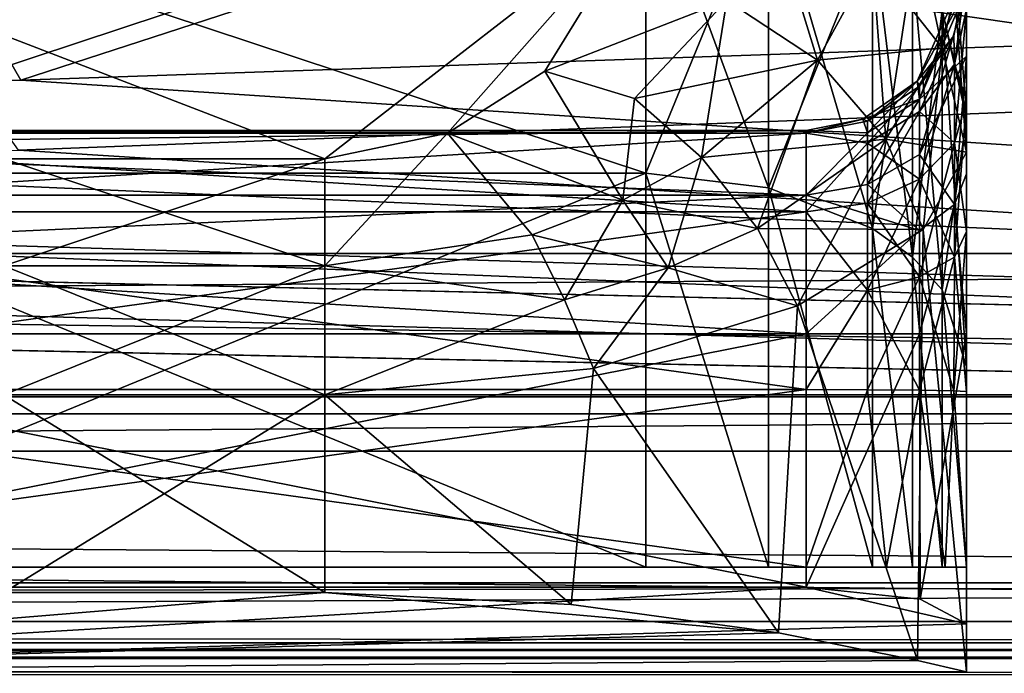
# Model space of a CAD drawing. Header units: metres. Extents: x -904 to 0, y -908 to 0.
# Tile 28 of 133: x -215 to -184, y -860 to -840. Entities that reach past the tile are written whole.
import ezdxf

# ---------------------------------------------------------------- set-up
doc = ezdxf.new("R2010")
doc.units = ezdxf.units.M

msp = doc.modelspace()

# ---------------------------------------------------------------- linework, layer by layer
at = {"layer": 'None01'}
for points in [[(-76.866982, -851.30072, 2029.104126), (-76.866982, -851.30072, 2023.752563), (-826.860718, -851.30072, 2029.104126)], [(-76.866982, -851.30072, 2023.752563), (-826.860718, -851.30072, 2023.752563), (-826.860718, -851.30072, 2029.104126)], [(-76.866982, -857.100769, 2034.904175), (-76.866982, -851.30072, 2029.104126), (-826.860718, -857.100769, 2034.904175)], [(-76.866982, -851.30072, 2029.104126), (-826.860718, -851.30072, 2029.104126), (-826.860718, -857.100769, 2034.904175)], [(-76.866982, -857.100769, 2051.215088), (-826.860718, -857.100769, 2051.215088), (-76.866982, -851.30072, 2057.015381)], [(-826.860718, -857.100769, 2051.215088), (-826.860718, -851.30072, 2057.015381), (-76.866982, -851.30072, 2057.015381)], [(-76.866982, -851.30072, 2063.059814), (-76.866982, -851.30072, 2057.015381), (-826.860718, -851.30072, 2063.059814)], [(-76.866982, -851.30072, 2057.015381), (-826.860718, -851.30072, 2057.015381), (-826.860718, -851.30072, 2063.059814)], [(-826.860718, -858.307312, 2023.139526), (-826.860718, -851.30072, 2023.752563), (-77.866982, -857.11731, 2023.243652)], [(-826.860718, -851.30072, 2023.752563), (-76.866982, -851.30072, 2023.752563), (-77.866982, -857.11731, 2023.243652)], [(-826.860718, -851.30072, 164.652542), (-826.860718, -851.30072, 170.004181), (-76.866982, -851.30072, 164.652542)], [(-826.860718, -851.30072, 170.004181), (-76.866982, -851.30072, 170.004181), (-76.866982, -851.30072, 164.652542)], [(-826.860718, -851.30072, 170.004181), (-826.860718, -857.100769, 175.804169), (-76.866982, -851.30072, 170.004181)], [(-826.860718, -857.100769, 175.804169), (-76.866982, -857.100769, 175.804169), (-76.866982, -851.30072, 170.004181)], [(-76.866982, -857.100769, 192.115189), (-826.860718, -857.100769, 192.115189), (-76.866982, -851.30072, 197.915314)], [(-826.860718, -857.100769, 192.115189), (-826.860718, -851.30072, 197.915314), (-76.866982, -851.30072, 197.915314)], [(-826.860718, -851.30072, 197.915314), (-826.860718, -851.30072, 203.959717), (-76.866982, -851.30072, 197.915314)], [(-826.860718, -851.30072, 203.959717), (-76.866982, -851.30072, 203.959717), (-76.866982, -851.30072, 197.915314)], [(-76.866982, -851.30072, 203.959717), (-826.860718, -851.30072, 203.959717), (-77.866982, -857.11731, 203.959717)], [(-77.866982, -857.11731, 203.959717), (-826.860718, -851.30072, 203.959717), (-826.860718, -860.329468, 203.959717)], [(-76.866982, -851.30072, 164.652542), (-76.866982, -858.307312, 164.039551), (-826.860718, -851.30072, 164.652542)], [(-76.866982, -858.307312, 164.039551), (-826.860718, -858.307312, 164.039551), (-826.860718, -851.30072, 164.652542)], [(-76.866982, -851.30072, 2063.059814), (-826.860718, -851.30072, 2063.059814), (-76.866982, -857.11731, 2063.059814)], [(-826.860718, -851.30072, 2063.059814), (-826.860718, -860.329468, 2063.059814), (-76.866982, -857.11731, 2063.059814)], [(-76.866982, -857.100769, 2051.215088), (-76.866982, -857.100769, 2034.904175), (-826.860718, -857.100769, 2051.215088)], [(-76.866982, -857.100769, 2034.904175), (-826.860718, -857.100769, 2034.904175), (-826.860718, -857.100769, 2051.215088)], [(-826.860718, -857.100769, 175.804169), (-826.860718, -857.100769, 192.115189), (-76.866982, -857.100769, 175.804169)], [(-826.860718, -857.100769, 192.115189), (-76.866982, -857.100769, 192.115189), (-76.866982, -857.100769, 175.804169)], [(-77.866982, -857.11731, 2023.243652), (-77.866982, -858.307312, 2023.139526), (-826.860718, -858.307312, 2023.139526)], [(-826.860718, -860.329468, 203.959717), (-77.866982, -860.329468, 203.959717), (-77.866982, -857.11731, 203.959717)], [(-76.866982, -857.11731, 2063.059814), (-826.860718, -860.329468, 2063.059814), (-77.866982, -860.329468, 2063.059814)], [(-77.866982, -858.307312, 2023.139526), (-77.866982, -858.974426, 2022.797363), (-826.860718, -858.307312, 2023.139526)], [(-77.866982, -858.974426, 2022.797363), (-826.860718, -858.974426, 2022.797363), (-826.860718, -858.307312, 2023.139526)], [(-76.866982, -858.307312, 164.039551), (-76.866982, -858.974426, 163.697372), (-826.860718, -858.307312, 164.039551)], [(-76.866982, -858.974426, 163.697372), (-826.860718, -858.974426, 163.697372), (-826.860718, -858.307312, 164.039551)], [(-77.866982, -858.974426, 2022.797363), (-77.866982, -859.218689, 2022.088501), (-826.860718, -858.974426, 2022.797363)], [(-77.866982, -859.218689, 2022.088501), (-826.860718, -859.218689, 2022.088501), (-826.860718, -858.974426, 2022.797363)], [(-76.866982, -858.974426, 163.697372), (-76.866982, -859.218689, 162.988464), (-826.860718, -858.974426, 163.697372)], [(-76.866982, -859.218689, 162.988464), (-826.860718, -859.218689, 162.988464), (-826.860718, -858.974426, 163.697372)], [(-77.866982, -859.218689, 2022.088501), (-77.866982, -859.460999, 2021.63208), (-826.860718, -859.218689, 2022.088501)], [(-77.866982, -859.460999, 2021.63208), (-826.860718, -859.460999, 2021.63208), (-826.860718, -859.218689, 2022.088501)], [(-76.866982, -859.218689, 162.988464), (-76.866982, -859.460999, 162.532104), (-826.860718, -859.218689, 162.988464)], [(-76.866982, -859.460999, 162.532104), (-826.860718, -859.460999, 162.532104), (-826.860718, -859.218689, 162.988464)], [(-77.866982, -859.460999, 2021.63208), (-77.866982, -859.977722, 2021.631104), (-826.860718, -859.460999, 2021.63208)], [(-77.866982, -859.977722, 2021.631104), (-826.860718, -859.977722, 2021.631104), (-826.860718, -859.460999, 2021.63208)], [(-76.866982, -859.460999, 162.532104), (-76.866982, -859.977722, 162.531128), (-826.860718, -859.460999, 162.532104)], [(-76.866982, -859.977722, 162.531128), (-826.860718, -859.977722, 162.531128), (-826.860718, -859.460999, 162.532104)]]:
    msp.add_3dface(points, dxfattribs=at)
at = {"layer": 'None0123'}
for points in [[(-797.406494, -846.830994, 214.358002), (-66.406494, -846.830994, 214.358002), (-797.406494, -851.830994, 214.358002)], [(-66.406494, -846.830994, 214.358002), (-66.406494, -851.830994, 214.358002), (-797.406494, -851.830994, 214.358002)], [(-66.406494, -851.830994, 2014.358032), (-66.406494, -846.830994, 2014.358032), (-797.406494, -851.830994, 2014.358032)], [(-66.406494, -846.830994, 2014.358032), (-797.406494, -846.830994, 2014.358032), (-797.406494, -851.830994, 2014.358032)], [(-66.406494, -846.830994, 2014.358032), (-66.406494, -846.830994, 214.358002), (-797.406494, -846.830994, 2014.358032)], [(-66.406494, -846.830994, 214.358002), (-797.406494, -846.830994, 214.358002), (-797.406494, -846.830994, 2014.358032)], [(-797.406494, -851.830994, 2014.358032), (-797.406494, -851.830994, 214.358002), (-66.406494, -851.830994, 2014.358032)], [(-797.406494, -851.830994, 214.358002), (-66.406494, -851.830994, 214.358002), (-66.406494, -851.830994, 2014.358032)]]:
    msp.add_3dface(points, dxfattribs=at)
at = {"layer": 'None012317'}
for points in [[(-186.1082, -833.108459, 2031.502319), (-186.108383, -839.240601, 2041.968628), (-185.347168, -842.45697, 2039.865723)], [(-185.347168, -842.45697, 2039.865723), (-185.347168, -836.699768, 2030.17334), (-186.1082, -833.108459, 2031.502319)], [(-186.108368, -840.423401, 1978.613403), (-188.276108, -837.664368, 1976.906738), (-186.108383, -833.418518, 1993.486938)], [(-186.108368, -840.423401, 1978.613403), (-186.108383, -833.418518, 1993.486938), (-185.347168, -837.041077, 1994.720703)], [(-225.347168, -834.388245, 2045.784668), (-225.347168, -844.332642, 2055.383789), (-195.347168, -834.388245, 2045.784668)], [(-225.347168, -844.332642, 2055.383789), (-195.347168, -844.332642, 2055.383789), (-195.347168, -834.388245, 2045.784668)], [(-191.52034, -834.986572, 2045.314209), (-195.347168, -834.388245, 2045.784668), (-191.520248, -844.780762, 2054.768555)], [(-195.347168, -834.388245, 2045.784668), (-195.347168, -844.332642, 2055.383789), (-191.520248, -844.780762, 2054.768555)], [(-191.520248, -844.780762, 2054.768555), (-188.27597, -846.056519, 2053.015869), (-191.52034, -834.986572, 2045.314209)], [(-188.27597, -846.056519, 2053.015869), (-188.276108, -836.690491, 2043.974121), (-191.52034, -834.986572, 2045.314209)], [(-195.445587, -836.194458, 1973.759888), (-205.347168, -843.876343, 1963.863281), (-225.249344, -836.193481, 1973.761353)], [(-205.347168, -843.876343, 1963.863281), (-215.347168, -843.876343, 1963.863281), (-225.249344, -836.193481, 1973.761353)], [(-201.521133, -843.082825, 1964.741333), (-205.347168, -843.876343, 1963.863281), (-195.445587, -836.194458, 1973.759888)], [(-198.489594, -841.150879, 1967.001587), (-201.521133, -843.082825, 1964.741333), (-195.445587, -836.194458, 1973.759888)], [(-198.489594, -841.150879, 1967.001587), (-195.445587, -836.194458, 1973.759888), (-192.818054, -838.938538, 1970.785522)], [(-188.27597, -846.056519, 2053.015869), (-187.033157, -846.947876, 2051.791016), (-188.276108, -836.690491, 2043.974121)], [(-187.033157, -846.947876, 2051.791016), (-187.033295, -837.881104, 2043.037842), (-188.276108, -836.690491, 2043.974121)], [(-185.347168, -839.213806, 2019.024902), (-185.347168, -836.699768, 2030.17334), (-185.347168, -842.056396, 2023.023315)], [(-185.347168, -836.699768, 2030.17334), (-185.347168, -842.45697, 2039.865723), (-185.347168, -842.056396, 2023.023315)], [(-185.347168, -843.677917, 1980.626709), (-186.108368, -840.423401, 1978.613403), (-185.347168, -837.041077, 1994.720703)], [(-185.347168, -843.677917, 1980.626709), (-185.347168, -837.041077, 1994.720703), (-185.347168, -840.683655, 2001.088501)], [(-185.347168, -840.683655, 2001.088501), (-185.347168, -837.041077, 1994.720703), (-185.347168, -838.593689, 2006.245728)], [(-192.818054, -838.938538, 1970.785522), (-188.276108, -837.664368, 1976.906738), (-189.995285, -840.799683, 1971.027344)], [(-189.995285, -840.799683, 1971.027344), (-188.276108, -837.664368, 1976.906738), (-186.108368, -840.423401, 1978.613403)], [(-187.033157, -846.947876, 2051.791016), (-186.108276, -847.965576, 2050.392578), (-187.033295, -837.881104, 2043.037842)], [(-186.108276, -847.965576, 2050.392578), (-186.108383, -839.240601, 2041.968628), (-187.033295, -837.881104, 2043.037842)], [(-185.347168, -838.593689, 2006.245728), (-185.347168, -838.00415, 2011.807983), (-186.891373, -841.457764, 2011.684082)], [(-186.891373, -841.457764, 2011.684082), (-185.347168, -838.00415, 2011.807983), (-185.7491, -840.045471, 2014.03125)], [(-185.7491, -840.045471, 2014.03125), (-185.347168, -838.00415, 2011.807983), (-185.347168, -838.084717, 2014.13562)], [(-185.7491, -840.045471, 2014.03125), (-185.347168, -838.084717, 2014.13562), (-185.727707, -840.925232, 2018.165894)], [(-185.727707, -840.925232, 2018.165894), (-185.347168, -838.084717, 2014.13562), (-185.347168, -839.213806, 2019.024902)], [(-186.81163, -842.020325, 2007.116455), (-185.347168, -838.593689, 2006.245728), (-186.891373, -841.457764, 2011.684082)], [(-185.347168, -840.683655, 2001.088501), (-185.347168, -838.593689, 2006.245728), (-186.81163, -842.020325, 2007.116455)], [(-198.489594, -841.150879, 1967.001587), (-192.818054, -838.938538, 1970.785522), (-195.702103, -841.994202, 1966.583374)], [(-195.702103, -841.994202, 1966.583374), (-192.818054, -838.938538, 1970.785522), (-189.995285, -840.799683, 1971.027344)], [(-185.727707, -840.925232, 2018.165894), (-185.347168, -839.213806, 2019.024902), (-185.727783, -843.385925, 2021.647339)], [(-185.347168, -839.213806, 2019.024902), (-185.347168, -842.056396, 2023.023315), (-185.727783, -843.385925, 2021.647339)], [(-186.108383, -839.240601, 2041.968628), (-185.347168, -850.372986, 2047.411255), (-185.347168, -842.45697, 2039.865723)], [(-186.108276, -847.965576, 2050.392578), (-185.347168, -850.372986, 2047.411255), (-186.108383, -839.240601, 2041.968628)], [(-186.811127, -841.617004, 2013.994873), (-186.891373, -841.457764, 2011.684082), (-185.7491, -840.045471, 2014.03125)], [(-186.811554, -842.40387, 2017.498779), (-186.811127, -841.617004, 2013.994873), (-185.7491, -840.045471, 2014.03125)], [(-186.811554, -842.40387, 2017.498779), (-185.7491, -840.045471, 2014.03125), (-185.727707, -840.925232, 2018.165894)], [(-189.995285, -840.799683, 1971.027344), (-186.108368, -840.423401, 1978.613403), (-187.863327, -843.263916, 1971.96167)], [(-186.108368, -840.423401, 1978.613403), (-185.347168, -843.677917, 1980.626709), (-187.863327, -843.263916, 1971.96167)], [(-186.81163, -843.745361, 2002.856567), (-185.347168, -840.683655, 2001.088501), (-186.81163, -842.020325, 2007.116455)], [(-185.347168, -840.683655, 2001.088501), (-186.81163, -843.745361, 2002.856567), (-185.727768, -845.300476, 1999.085938)], [(-185.347168, -844.343872, 1997.428833), (-185.347168, -840.683655, 2001.088501), (-185.727768, -845.300476, 1999.085938)], [(-185.347168, -844.343872, 1997.428833), (-185.347168, -843.677917, 1980.626709), (-185.347168, -840.683655, 2001.088501)], [(-189.995285, -840.799683, 1971.027344), (-193.608856, -843.838928, 1966.147949), (-195.702103, -841.994202, 1966.583374)], [(-189.995285, -840.799683, 1971.027344), (-187.863327, -843.263916, 1971.96167), (-193.608856, -843.838928, 1966.147949)], [(-185.727783, -843.385925, 2021.647339), (-186.811646, -844.512878, 2020.480591), (-185.727707, -840.925232, 2018.165894)], [(-186.811646, -844.512878, 2020.480591), (-186.811554, -842.40387, 2017.498779), (-185.727707, -840.925232, 2018.165894)], [(-201.521133, -843.082825, 1964.741333), (-198.489594, -841.150879, 1967.001587), (-196.059311, -845.168884, 1964.2229)], [(-196.059311, -845.168884, 1964.2229), (-198.489594, -841.150879, 1967.001587), (-195.702103, -841.994202, 1966.583374)], [(-186.891373, -841.457764, 2011.684082), (-188.585342, -842.646057, 2011.640747), (-186.81163, -842.020325, 2007.116455)], [(-188.585342, -842.646057, 2011.640747), (-186.891373, -841.457764, 2011.684082), (-188.433914, -842.700806, 2013.970825)], [(-186.891373, -841.457764, 2011.684082), (-186.811127, -841.617004, 2013.994873), (-188.433914, -842.700806, 2013.970825)], [(-188.433701, -843.391907, 2017.053101), (-188.433914, -842.700806, 2013.970825), (-186.811127, -841.617004, 2013.994873)], [(-188.433701, -843.391907, 2017.053101), (-186.811127, -841.617004, 2013.994873), (-186.811554, -842.40387, 2017.498779)], [(-193.608856, -843.838928, 1966.147949), (-196.059311, -845.168884, 1964.2229), (-195.702103, -841.994202, 1966.583374)], [(-188.585342, -842.646057, 2011.640747), (-188.433746, -843.071533, 2007.380615), (-186.81163, -842.020325, 2007.116455)], [(-186.81163, -842.020325, 2007.116455), (-188.433746, -843.071533, 2007.380615), (-188.433868, -844.684021, 2003.398682)], [(-188.433868, -844.684021, 2003.398682), (-186.81163, -843.745361, 2002.856567), (-186.81163, -842.020325, 2007.116455)], [(-185.727783, -843.385925, 2021.647339), (-185.347168, -842.056396, 2023.023315), (-185.727707, -846.950439, 2023.985962)], [(-185.347168, -842.056396, 2023.023315), (-185.347168, -846.149963, 2025.725586), (-185.727707, -846.950439, 2023.985962)], [(-185.347168, -842.056396, 2023.023315), (-185.347168, -842.45697, 2039.865723), (-185.347168, -846.149963, 2025.725586)], [(-188.433746, -845.265869, 2019.70105), (-188.433701, -843.391907, 2017.053101), (-186.811554, -842.40387, 2017.498779)], [(-186.811646, -844.512878, 2020.480591), (-188.433746, -845.265869, 2019.70105), (-186.811554, -842.40387, 2017.498779)], [(-185.347168, -842.45697, 2039.865723), (-185.347168, -850.372986, 2047.411255), (-185.347168, -846.149963, 2025.725586)], [(-188.585342, -842.646057, 2011.640747), (-190.347168, -843.000854, 2011.626465), (-188.433746, -843.071533, 2007.380615)], [(-190.347168, -843.000854, 2011.626465), (-188.585342, -842.646057, 2011.640747), (-190.347168, -843.081726, 2013.962646)], [(-188.585342, -842.646057, 2011.640747), (-188.433914, -842.700806, 2013.970825), (-190.347168, -843.081726, 2013.962646)], [(-190.347168, -843.081726, 2013.962646), (-188.433914, -842.700806, 2013.970825), (-188.433701, -843.391907, 2017.053101)], [(-230.347168, -843.000854, 2011.626465), (-230.347168, -843.440674, 2007.473389), (-190.347168, -843.000854, 2011.626465)], [(-230.347168, -843.440674, 2007.473389), (-190.347168, -845.01355, 2003.588989), (-190.347168, -843.000854, 2011.626465)], [(-230.347168, -843.081726, 2013.962646), (-230.347168, -843.000854, 2011.626465), (-190.347168, -843.081726, 2013.962646)], [(-230.347168, -843.000854, 2011.626465), (-190.347168, -843.000854, 2011.626465), (-190.347168, -843.081726, 2013.962646)], [(-190.347168, -843.081726, 2013.962646), (-190.347168, -845.530701, 2019.427612), (-230.347168, -843.081726, 2013.962646)], [(-190.347168, -845.530701, 2019.427612), (-230.347168, -845.530701, 2019.427612), (-230.347168, -843.081726, 2013.962646)], [(-205.347168, -847.219421, 1961.471558), (-201.521133, -843.082825, 1964.741333), (-198.88559, -846.247559, 1962.744019)], [(-205.347168, -847.219421, 1961.471558), (-205.347168, -843.876343, 1963.863281), (-201.521133, -843.082825, 1964.741333)], [(-198.88559, -846.247559, 1962.744019), (-201.521133, -843.082825, 1964.741333), (-196.059311, -845.168884, 1964.2229)], [(-190.347168, -843.000854, 2011.626465), (-190.347168, -845.01355, 2003.588989), (-188.433746, -843.071533, 2007.380615)], [(-188.433746, -843.071533, 2007.380615), (-190.347168, -845.01355, 2003.588989), (-188.433868, -844.684021, 2003.398682)], [(-190.347168, -845.530701, 2019.427612), (-190.347168, -843.081726, 2013.962646), (-188.433701, -843.391907, 2017.053101)], [(-230.347168, -843.440674, 2007.473389), (-230.347168, -845.01355, 2003.588989), (-190.347168, -845.01355, 2003.588989)], [(-187.863327, -843.263916, 1971.96167), (-191.863922, -846.05188, 1966.328003), (-193.608856, -843.838928, 1966.147949)], [(-187.863327, -843.263916, 1971.96167), (-186.705734, -846.083557, 1973.380981), (-191.863922, -846.05188, 1966.328003)], [(-190.347168, -845.530701, 2019.427612), (-188.433701, -843.391907, 2017.053101), (-188.433746, -845.265869, 2019.70105)], [(-187.863327, -843.263916, 1971.96167), (-185.347168, -843.677917, 1980.626709), (-186.705734, -846.083557, 1973.380981)], [(-186.811554, -847.56604, 2022.485107), (-186.811646, -844.512878, 2020.480591), (-185.727783, -843.385925, 2021.647339)], [(-185.727707, -846.950439, 2023.985962), (-186.811554, -847.56604, 2022.485107), (-185.727783, -843.385925, 2021.647339)], [(-186.81163, -843.745361, 2002.856567), (-188.433868, -844.684021, 2003.398682), (-186.81163, -846.11145, 2000.490845)], [(-185.727768, -845.300476, 1999.085938), (-186.81163, -843.745361, 2002.856567), (-186.81163, -846.11145, 2000.490845)], [(-185.347168, -843.677917, 1980.626709), (-185.347168, -859.87915, 1980.626709), (-186.705734, -846.083557, 1973.380981)], [(-185.347168, -844.343872, 1997.428833), (-185.347168, -849.343445, 1996.089355), (-185.347168, -843.677917, 1980.626709)], [(-185.347168, -849.343445, 1996.089355), (-185.347168, -859.87915, 1980.626709), (-185.347168, -843.677917, 1980.626709)], [(-215.347168, -843.876343, 1963.863281), (-205.347168, -843.876343, 1963.863281), (-215.347168, -847.219421, 1961.471558)], [(-205.347168, -843.876343, 1963.863281), (-205.347168, -847.219421, 1961.471558), (-215.347168, -847.219421, 1961.471558)], [(-193.608856, -843.838928, 1966.147949), (-191.863922, -846.05188, 1966.328003), (-196.059311, -845.168884, 1964.2229)], [(-225.347168, -844.332642, 2055.383789), (-225.347168, -856.61731, 2061.818848), (-195.347168, -844.332642, 2055.383789)], [(-225.347168, -856.61731, 2061.818848), (-195.347168, -856.61731, 2061.818848), (-195.347168, -844.332642, 2055.383789)], [(-191.520248, -844.780762, 2054.768555), (-195.347168, -844.332642, 2055.383789), (-191.520477, -856.61731, 2061.012939)], [(-195.347168, -844.332642, 2055.383789), (-195.347168, -856.61731, 2061.818848), (-191.520477, -856.61731, 2061.012939)], [(-185.727768, -845.300476, 1999.085938), (-185.347168, -849.343445, 1996.089355), (-185.347168, -844.343872, 1997.428833)], [(-186.81163, -846.11145, 2000.490845), (-188.433868, -844.684021, 2003.398682), (-190.347168, -845.01355, 2003.588989)], [(-188.433701, -847.977356, 2021.4823), (-188.433746, -845.265869, 2019.70105), (-186.811646, -844.512878, 2020.480591)], [(-186.811554, -847.56604, 2022.485107), (-188.433701, -847.977356, 2021.4823), (-186.811646, -844.512878, 2020.480591)], [(-230.347168, -845.01355, 2003.588989), (-230.347168, -846.843628, 2001.759155), (-190.347168, -845.01355, 2003.588989)], [(-230.347168, -846.843628, 2001.759155), (-190.347168, -849.343445, 2001.089355), (-190.347168, -845.01355, 2003.588989)], [(-191.520477, -856.61731, 2061.012939), (-188.275955, -856.61731, 2058.708252), (-191.520248, -844.780762, 2054.768555)], [(-188.275955, -856.61731, 2058.708252), (-188.27597, -846.056519, 2053.015869), (-191.520248, -844.780762, 2054.768555)], [(-190.347168, -845.01355, 2003.588989), (-190.347168, -849.343445, 2001.089355), (-186.81163, -846.11145, 2000.490845)], [(-196.059311, -845.168884, 1964.2229), (-194.643845, -847.281433, 1964.079102), (-198.88559, -846.247559, 1962.744019)], [(-191.863922, -846.05188, 1966.328003), (-194.643845, -847.281433, 1964.079102), (-196.059311, -845.168884, 1964.2229)], [(-188.433701, -847.977356, 2021.4823), (-190.347168, -845.530701, 2019.427612), (-188.433746, -845.265869, 2019.70105)], [(-186.81163, -846.11145, 2000.490845), (-186.81163, -849.343445, 1999.624878), (-185.727768, -845.300476, 1999.085938)], [(-186.81163, -849.343445, 1999.624878), (-185.347168, -849.343445, 1996.089355), (-185.727768, -845.300476, 1999.085938)], [(-190.347168, -845.530701, 2019.427612), (-190.347168, -851.076965, 2021.685913), (-230.347168, -845.530701, 2019.427612)], [(-190.347168, -851.076965, 2021.685913), (-230.347168, -851.076965, 2021.685913), (-230.347168, -845.530701, 2019.427612)], [(-190.347168, -851.076965, 2021.685913), (-190.347168, -845.530701, 2019.427612), (-188.433701, -847.977356, 2021.4823)], [(-197.882309, -848.282349, 1962.341431), (-205.347168, -847.219421, 1961.471558), (-198.88559, -846.247559, 1962.744019)], [(-194.643845, -847.281433, 1964.079102), (-197.882309, -848.282349, 1962.341431), (-198.88559, -846.247559, 1962.744019)], [(-191.863922, -846.05188, 1966.328003), (-190.62085, -848.462891, 1967.093872), (-194.643845, -847.281433, 1964.079102)], [(-186.705734, -846.083557, 1973.380981), (-190.62085, -848.462891, 1967.093872), (-191.863922, -846.05188, 1966.328003)], [(-186.705734, -846.083557, 1973.380981), (-186.877533, -859.527161, 1972.9552), (-190.62085, -848.462891, 1967.093872)], [(-190.347168, -849.343445, 2001.089355), (-186.81163, -849.343445, 1999.624878), (-186.81163, -846.11145, 2000.490845)], [(-188.275955, -856.61731, 2058.708252), (-187.032104, -856.61731, 2057.087158), (-188.27597, -846.056519, 2053.015869)], [(-187.032104, -856.61731, 2057.087158), (-187.033157, -846.947876, 2051.791016), (-188.27597, -846.056519, 2053.015869)], [(-185.347168, -859.87915, 1980.626709), (-186.877533, -859.527161, 1972.9552), (-186.705734, -846.083557, 1973.380981)], [(-185.727707, -846.950439, 2023.985962), (-185.347168, -846.149963, 2025.725586), (-185.7491, -851.113098, 2024.722778)], [(-185.347168, -846.149963, 2025.725586), (-185.347168, -851.133545, 2026.685913), (-185.7491, -851.113098, 2024.722778)], [(-185.347168, -846.149963, 2025.725586), (-185.347168, -850.372986, 2047.411255), (-185.347168, -851.133545, 2026.685913)], [(-230.347168, -846.843628, 2001.759155), (-230.347168, -849.343445, 2001.089355), (-190.347168, -849.343445, 2001.089355)], [(-187.032104, -856.61731, 2057.087158), (-186.105042, -856.61731, 2055.218994), (-187.033157, -846.947876, 2051.791016)], [(-186.105042, -856.61731, 2055.218994), (-186.108276, -847.965576, 2050.392578), (-187.033157, -846.947876, 2051.791016)], [(-185.7491, -851.113098, 2024.722778), (-186.811646, -851.095215, 2023.150391), (-185.727707, -846.950439, 2023.985962)], [(-186.811646, -851.095215, 2023.150391), (-186.811554, -847.56604, 2022.485107), (-185.727707, -846.950439, 2023.985962)], [(-215.347168, -847.219421, 1961.471558), (-205.347168, -847.219421, 1961.471558), (-215.347168, -851.242249, 1960.626709)], [(-205.347168, -847.219421, 1961.471558), (-205.347168, -851.242249, 1960.626709), (-215.347168, -851.242249, 1960.626709)], [(-205.347168, -851.242249, 1960.626709), (-205.347168, -847.219421, 1961.471558), (-197.882309, -848.282349, 1962.341431)], [(-194.643845, -847.281433, 1964.079102), (-196.97731, -850.415527, 1962.462158), (-197.882309, -848.282349, 1962.341431)], [(-190.62085, -848.462891, 1967.093872), (-196.97731, -850.415527, 1962.462158), (-194.643845, -847.281433, 1964.079102)], [(-186.811646, -851.095215, 2023.150391), (-188.433914, -851.081848, 2022.066895), (-186.811554, -847.56604, 2022.485107)], [(-188.433914, -851.081848, 2022.066895), (-188.433701, -847.977356, 2021.4823), (-186.811554, -847.56604, 2022.485107)], [(-188.433914, -851.081848, 2022.066895), (-190.347168, -851.076965, 2021.685913), (-188.433701, -847.977356, 2021.4823)], [(-186.105042, -856.61731, 2055.218994), (-185.347168, -856.61731, 2051.058594), (-186.108276, -847.965576, 2050.392578)], [(-185.347168, -856.61731, 2051.058594), (-185.347168, -850.372986, 2047.411255), (-186.108276, -847.965576, 2050.392578)], [(-196.97731, -850.415527, 1962.462158), (-205.347168, -851.242249, 1960.626709), (-197.882309, -848.282349, 1962.341431)], [(-190.62085, -848.462891, 1967.093872), (-191.206024, -858.660828, 1966.483643), (-196.97731, -850.415527, 1962.462158)], [(-186.877533, -859.527161, 1972.9552), (-191.206024, -858.660828, 1966.483643), (-190.62085, -848.462891, 1967.093872)], [(-230.347168, -857.238892, 2001.089355), (-190.347168, -857.238892, 2001.089355), (-230.347168, -849.343445, 2001.089355)], [(-190.347168, -857.238892, 2001.089355), (-190.347168, -849.343445, 2001.089355), (-230.347168, -849.343445, 2001.089355)], [(-186.793167, -857.613037, 1999.606323), (-186.81163, -849.343445, 1999.624878), (-190.347168, -857.238892, 2001.089355)], [(-186.81163, -849.343445, 1999.624878), (-190.347168, -849.343445, 2001.089355), (-190.347168, -857.238892, 2001.089355)], [(-185.347168, -849.343445, 1996.089355), (-186.81163, -849.343445, 1999.624878), (-186.793167, -857.613037, 1999.606323)], [(-185.347168, -858.381042, 1996.089355), (-185.347168, -849.343445, 1996.089355), (-186.793167, -857.613037, 1999.606323)], [(-185.347168, -858.381042, 1996.089355), (-185.347198, -859.87854, 1980.868408), (-185.347168, -849.343445, 1996.089355)], [(-185.347198, -859.87854, 1980.868408), (-185.347168, -859.87915, 1980.626709), (-185.347168, -849.343445, 1996.089355)], [(-196.97731, -850.415527, 1962.462158), (-197.676361, -857.77887, 1962.156128), (-205.347168, -851.242249, 1960.626709)], [(-191.206024, -858.660828, 1966.483643), (-197.676361, -857.77887, 1962.156128), (-196.97731, -850.415527, 1962.462158)], [(-185.347168, -850.372986, 2047.411255), (-185.347168, -856.61731, 2026.685913), (-185.347168, -851.133545, 2026.685913)], [(-185.347168, -850.372986, 2047.411255), (-185.347168, -856.61731, 2051.058594), (-185.347168, -856.61731, 2026.685913)], [(-190.347168, -851.076965, 2021.685913), (-190.347168, -856.61731, 2021.685913), (-230.347168, -851.076965, 2021.685913)], [(-190.347168, -856.61731, 2021.685913), (-230.347168, -856.61731, 2021.685913), (-230.347168, -851.076965, 2021.685913)], [(-190.347168, -851.076965, 2021.685913), (-188.433914, -851.081848, 2022.066895), (-190.347168, -856.61731, 2021.685913)], [(-188.433914, -851.081848, 2022.066895), (-187.847168, -856.61731, 2022.355835), (-190.347168, -856.61731, 2021.685913)], [(-188.433914, -851.081848, 2022.066895), (-186.811646, -851.095215, 2023.150391), (-187.847168, -856.61731, 2022.355835)], [(-186.811646, -851.095215, 2023.150391), (-186.017044, -856.61731, 2024.185913), (-187.847168, -856.61731, 2022.355835)], [(-186.811646, -851.095215, 2023.150391), (-185.7491, -851.113098, 2024.722778), (-186.017044, -856.61731, 2024.185913)], [(-185.7491, -851.113098, 2024.722778), (-185.347168, -856.61731, 2026.685913), (-186.017044, -856.61731, 2024.185913)], [(-185.7491, -851.113098, 2024.722778), (-185.347168, -851.133545, 2026.685913), (-185.347168, -856.61731, 2026.685913)], [(-215.347168, -857.406921, 1960.626709), (-215.347168, -851.242249, 1960.626709), (-205.347168, -857.406921, 1960.626709)], [(-215.347168, -851.242249, 1960.626709), (-205.347168, -851.242249, 1960.626709), (-205.347168, -857.406921, 1960.626709)], [(-197.676361, -857.77887, 1962.156128), (-205.347168, -857.406921, 1960.626709), (-205.347168, -851.242249, 1960.626709)], [(-195.347168, -856.61731, 2061.818848), (-235.347168, -856.61731, 2051.058594), (-185.347168, -856.61731, 2051.058594)], [(-185.347168, -856.61731, 2051.058594), (-235.347168, -856.61731, 2051.058594), (-230.347168, -856.61731, 2021.685913)], [(-195.347168, -856.61731, 2061.818848), (-225.347168, -856.61731, 2061.818848), (-235.347168, -856.61731, 2051.058594)], [(-230.347168, -856.61731, 2021.685913), (-190.347168, -856.61731, 2021.685913), (-185.347168, -856.61731, 2051.058594)], [(-186.105042, -856.61731, 2055.218994), (-195.347168, -856.61731, 2061.818848), (-185.347168, -856.61731, 2051.058594)], [(-186.105042, -856.61731, 2055.218994), (-187.032104, -856.61731, 2057.087158), (-195.347168, -856.61731, 2061.818848)], [(-187.032104, -856.61731, 2057.087158), (-188.275955, -856.61731, 2058.708252), (-195.347168, -856.61731, 2061.818848)], [(-195.347168, -856.61731, 2061.818848), (-188.275955, -856.61731, 2058.708252), (-191.520477, -856.61731, 2061.012939)], [(-190.347168, -856.61731, 2021.685913), (-185.347168, -856.61731, 2026.685913), (-185.347168, -856.61731, 2051.058594)], [(-187.847168, -856.61731, 2022.355835), (-186.017044, -856.61731, 2024.185913), (-190.347168, -856.61731, 2021.685913)], [(-186.017044, -856.61731, 2024.185913), (-185.347168, -856.61731, 2026.685913), (-190.347168, -856.61731, 2021.685913)], [(-230.347168, -857.238892, 2001.089355), (-235.347198, -859.87854, 1980.868408), (-190.347168, -857.238892, 2001.089355)], [(-235.347198, -859.87854, 1980.868408), (-185.347168, -858.381042, 1996.089355), (-190.347168, -857.238892, 2001.089355)], [(-190.347168, -857.238892, 2001.089355), (-185.347168, -858.381042, 1996.089355), (-186.793167, -857.613037, 1999.606323)], [(-235.347198, -859.87854, 1980.868408), (-215.347168, -857.406921, 1960.626709), (-205.347168, -857.406921, 1960.626709)], [(-191.206024, -858.660828, 1966.483643), (-235.347198, -859.87854, 1980.868408), (-205.347168, -857.406921, 1960.626709)], [(-197.676361, -857.77887, 1962.156128), (-191.206024, -858.660828, 1966.483643), (-205.347168, -857.406921, 1960.626709)], [(-185.347198, -859.87854, 1980.868408), (-185.347168, -858.381042, 1996.089355), (-235.347198, -859.87854, 1980.868408)], [(-191.206024, -858.660828, 1966.483643), (-186.877533, -859.527161, 1972.9552), (-235.347198, -859.87854, 1980.868408)], [(-186.877533, -859.527161, 1972.9552), (-185.347168, -859.87915, 1980.626709), (-235.347198, -859.87854, 1980.868408)], [(-235.347198, -859.87854, 1980.868408), (-185.347168, -859.87915, 1980.626709), (-185.347198, -859.87854, 1980.868408)]]:
    msp.add_3dface(points, dxfattribs=at)
at = {"layer": 'None012318'}
for points in [[(-186.108383, -833.418518, 235.229065), (-188.276123, -830.345154, 236.26799), (-186.108368, -840.423401, 250.102539)], [(-188.276123, -830.345154, 236.26799), (-188.276108, -837.664368, 251.809235), (-186.108368, -840.423401, 250.102539)], [(-186.108368, -840.423401, 250.102539), (-185.347168, -843.677917, 248.08934), (-186.108383, -833.418518, 235.229065)], [(-185.347168, -843.677917, 248.08934), (-185.347168, -837.041077, 233.995239), (-186.108383, -833.418518, 235.229065)], [(-195.347168, -834.388245, 182.931274), (-195.347168, -844.332642, 173.332184), (-225.347168, -834.388245, 182.931274)], [(-195.347168, -844.332642, 173.332184), (-225.347168, -844.332642, 173.332184), (-225.347168, -834.388245, 182.931274)], [(-195.347168, -844.332642, 173.332184), (-195.347168, -834.388245, 182.931274), (-191.52034, -834.986572, 183.40184)], [(-191.520248, -844.780762, 173.947556), (-195.347168, -844.332642, 173.332184), (-191.52034, -834.986572, 183.40184)], [(-191.520248, -844.780762, 173.947556), (-191.52034, -834.986572, 183.40184), (-188.276108, -836.690491, 184.741867)], [(-191.52034, -835.820862, 252.949615), (-192.818054, -838.938538, 257.93042), (-189.995285, -840.799683, 257.688599)], [(-189.995285, -840.799683, 257.688599), (-188.276108, -837.664368, 251.809235), (-191.52034, -835.820862, 252.949615)], [(-225.249344, -836.193481, 254.954681), (-205.347168, -843.876343, 264.852722), (-195.445587, -836.194458, 254.956131)], [(-225.249344, -836.193481, 254.954681), (-215.347168, -843.876343, 264.852722), (-205.347168, -843.876343, 264.852722)], [(-195.445587, -836.194458, 254.956131), (-205.347168, -843.876343, 264.852722), (-201.521133, -843.082825, 263.97464)], [(-201.521133, -843.082825, 263.97464), (-198.489594, -841.150879, 261.714417), (-195.445587, -836.194458, 254.956131)], [(-195.445587, -836.194458, 254.956131), (-198.489594, -841.150879, 261.714417), (-192.818054, -838.938538, 257.93042)], [(-188.27597, -846.056519, 175.700211), (-191.520248, -844.780762, 173.947556), (-188.276108, -836.690491, 184.741867)], [(-188.276108, -836.690491, 184.741867), (-187.033295, -837.881104, 185.678192), (-188.27597, -846.056519, 175.700211)], [(-185.347168, -837.02063, 197.795044), (-185.347168, -842.610779, 188.65918), (-186.108383, -839.240601, 186.74736)], [(-185.347168, -842.610779, 188.65918), (-185.347168, -837.02063, 197.795044), (-185.347168, -842.056396, 205.692657)], [(-185.347168, -842.056396, 205.692657), (-185.347168, -837.02063, 197.795044), (-185.347168, -839.213806, 209.691086)], [(-185.347168, -838.593689, 222.470245), (-185.347168, -837.041077, 233.995239), (-185.347168, -840.683655, 227.627472)], [(-185.347168, -837.041077, 233.995239), (-185.347168, -843.677917, 248.08934), (-185.347168, -840.683655, 227.627472)], [(-187.863327, -843.263916, 256.754333), (-188.276108, -837.664368, 251.809235), (-189.995285, -840.799683, 257.688599)], [(-187.863327, -843.263916, 256.754333), (-186.108368, -840.423401, 250.102539), (-188.276108, -837.664368, 251.809235)], [(-187.033295, -837.881104, 185.678192), (-187.033157, -846.947876, 176.924942), (-188.27597, -846.056519, 175.700211)], [(-187.033157, -846.947876, 176.924942), (-187.033295, -837.881104, 185.678192), (-186.108383, -839.240601, 186.74736)], [(-186.81163, -842.020325, 221.599594), (-186.891373, -841.457764, 217.031876), (-185.347168, -838.00415, 216.908035)], [(-185.347168, -838.00415, 216.908035), (-186.891373, -841.457764, 217.031876), (-185.7491, -840.045471, 214.684769)], [(-185.347168, -838.593689, 222.470245), (-186.81163, -842.020325, 221.599594), (-185.347168, -838.00415, 216.908035)], [(-185.347168, -838.084717, 214.580383), (-185.347168, -838.00415, 216.908035), (-185.7491, -840.045471, 214.684769)], [(-185.347168, -838.084717, 214.580383), (-185.7491, -840.045471, 214.684769), (-185.727707, -840.925232, 210.550156)], [(-185.727707, -840.925232, 210.550156), (-185.347168, -839.213806, 209.691086), (-185.347168, -838.084717, 214.580383)], [(-185.347168, -840.683655, 227.627472), (-186.81163, -843.745361, 225.859406), (-185.347168, -838.593689, 222.470245)], [(-186.81163, -843.745361, 225.859406), (-186.81163, -842.020325, 221.599594), (-185.347168, -838.593689, 222.470245)], [(-198.489594, -841.150879, 261.714417), (-195.702103, -841.994202, 262.132568), (-192.818054, -838.938538, 257.93042)], [(-192.818054, -838.938538, 257.93042), (-195.702103, -841.994202, 262.132568), (-193.608856, -843.838928, 262.568085)], [(-192.818054, -838.938538, 257.93042), (-193.608856, -843.838928, 262.568085), (-189.995285, -840.799683, 257.688599)], [(-185.347168, -842.056396, 205.692657), (-185.347168, -839.213806, 209.691086), (-185.727707, -840.925232, 210.550156)], [(-186.108276, -847.965576, 178.323425), (-187.033157, -846.947876, 176.924942), (-186.108383, -839.240601, 186.74736)], [(-186.108383, -839.240601, 186.74736), (-185.347168, -842.610779, 188.65918), (-186.108276, -847.965576, 178.323425)], [(-186.891373, -841.457764, 217.031876), (-186.811127, -841.617004, 214.721085), (-185.7491, -840.045471, 214.684769)], [(-185.7491, -840.045471, 214.684769), (-186.811554, -842.40387, 211.217209), (-185.727707, -840.925232, 210.550156)], [(-185.7491, -840.045471, 214.684769), (-186.811127, -841.617004, 214.721085), (-186.811554, -842.40387, 211.217209)], [(-186.705734, -846.083557, 255.335068), (-186.108368, -840.423401, 250.102539), (-187.863327, -843.263916, 256.754333)], [(-186.705734, -846.083557, 255.335068), (-185.347168, -843.677917, 248.08934), (-186.108368, -840.423401, 250.102539)], [(-186.81163, -843.745361, 225.859406), (-185.347168, -840.683655, 227.627472), (-185.727768, -845.300476, 229.63002)], [(-185.347168, -840.683655, 227.627472), (-185.347168, -844.343872, 231.287125), (-185.727768, -845.300476, 229.63002)], [(-185.347168, -840.683655, 227.627472), (-185.347168, -843.677917, 248.08934), (-185.347168, -844.343872, 231.287125)], [(-189.995285, -840.799683, 257.688599), (-193.608856, -843.838928, 262.568085), (-191.863922, -846.05188, 262.387939)], [(-191.863922, -846.05188, 262.387939), (-187.863327, -843.263916, 256.754333), (-189.995285, -840.799683, 257.688599)], [(-185.727707, -840.925232, 210.550156), (-186.811554, -842.40387, 211.217209), (-185.727783, -843.385925, 207.068665)], [(-185.727783, -843.385925, 207.068665), (-185.347168, -842.056396, 205.692657), (-185.727707, -840.925232, 210.550156)], [(-198.489594, -841.150879, 261.714417), (-201.521133, -843.082825, 263.97464), (-196.059311, -845.168884, 264.493073)], [(-195.702103, -841.994202, 262.132568), (-198.489594, -841.150879, 261.714417), (-196.059311, -845.168884, 264.493073)], [(-188.433746, -843.071533, 221.335358), (-188.585342, -842.646057, 217.075302), (-186.891373, -841.457764, 217.031876)], [(-188.585342, -842.646057, 217.075302), (-188.433914, -842.700806, 214.745117), (-186.891373, -841.457764, 217.031876)], [(-188.433914, -842.700806, 214.745117), (-186.811127, -841.617004, 214.721085), (-186.891373, -841.457764, 217.031876)], [(-186.811127, -841.617004, 214.721085), (-188.433914, -842.700806, 214.745117), (-188.433701, -843.391907, 211.662933)], [(-186.81163, -842.020325, 221.599594), (-188.433746, -843.071533, 221.335358), (-186.891373, -841.457764, 217.031876)], [(-186.811127, -841.617004, 214.721085), (-188.433701, -843.391907, 211.662933), (-186.811554, -842.40387, 211.217209)], [(-195.702103, -841.994202, 262.132568), (-196.059311, -845.168884, 264.493073), (-193.608856, -843.838928, 262.568085)], [(-186.81163, -843.745361, 225.859406), (-188.433868, -844.684021, 225.317368), (-186.81163, -842.020325, 221.599594)], [(-188.433868, -844.684021, 225.317368), (-188.433746, -843.071533, 221.335358), (-186.81163, -842.020325, 221.599594)], [(-185.347168, -846.149963, 202.990433), (-185.347168, -842.056396, 205.692657), (-185.727783, -843.385925, 207.068665)], [(-185.347168, -846.149963, 202.990433), (-185.347168, -842.610779, 188.65918), (-185.347168, -842.056396, 205.692657)], [(-186.811554, -842.40387, 211.217209), (-188.433701, -843.391907, 211.662933), (-186.811646, -844.512878, 208.235382)], [(-186.811554, -842.40387, 211.217209), (-186.811646, -844.512878, 208.235382), (-185.727783, -843.385925, 207.068665)], [(-188.433746, -843.071533, 221.335358), (-190.347168, -843.000854, 217.089584), (-188.585342, -842.646057, 217.075302)], [(-190.347168, -843.000854, 217.089584), (-190.347168, -843.081726, 214.753342), (-188.585342, -842.646057, 217.075302)], [(-190.347168, -843.081726, 214.753342), (-188.433914, -842.700806, 214.745117), (-188.585342, -842.646057, 217.075302)], [(-188.433914, -842.700806, 214.745117), (-190.347168, -843.081726, 214.753342), (-188.433701, -843.391907, 211.662933)], [(-185.347168, -842.610779, 188.65918), (-185.347168, -850.372986, 181.304794), (-186.108276, -847.965576, 178.323425)], [(-185.347168, -850.372986, 181.304794), (-185.347168, -842.610779, 188.65918), (-185.347168, -846.149963, 202.990433)], [(-230.347168, -843.000854, 217.089584), (-190.347168, -843.000854, 217.089584), (-230.347168, -843.440674, 221.242554)], [(-190.347168, -843.000854, 217.089584), (-190.347168, -845.01355, 225.12706), (-230.347168, -843.440674, 221.242554)], [(-230.347168, -843.081726, 214.753342), (-190.347168, -843.081726, 214.753342), (-230.347168, -843.000854, 217.089584)], [(-190.347168, -843.081726, 214.753342), (-190.347168, -843.000854, 217.089584), (-230.347168, -843.000854, 217.089584)], [(-230.347168, -843.081726, 214.753342), (-230.347168, -845.530701, 209.288361), (-190.347168, -843.081726, 214.753342)], [(-230.347168, -845.530701, 209.288361), (-190.347168, -845.530701, 209.288361), (-190.347168, -843.081726, 214.753342)], [(-201.521133, -843.082825, 263.97464), (-205.347168, -847.219421, 267.244507), (-198.88559, -846.247559, 265.972015)], [(-201.521133, -843.082825, 263.97464), (-205.347168, -843.876343, 264.852722), (-205.347168, -847.219421, 267.244507)], [(-196.059311, -845.168884, 264.493073), (-201.521133, -843.082825, 263.97464), (-198.88559, -846.247559, 265.972015)], [(-190.347168, -845.01355, 225.12706), (-190.347168, -843.000854, 217.089584), (-188.433746, -843.071533, 221.335358)], [(-188.433868, -844.684021, 225.317368), (-190.347168, -845.01355, 225.12706), (-188.433746, -843.071533, 221.335358)], [(-188.433701, -843.391907, 211.662933), (-190.347168, -843.081726, 214.753342), (-190.347168, -845.530701, 209.288361)], [(-230.347168, -843.440674, 221.242554), (-190.347168, -845.01355, 225.12706), (-230.347168, -845.01355, 225.12706)], [(-190.62085, -848.462891, 261.622162), (-187.863327, -843.263916, 256.754333), (-191.863922, -846.05188, 262.387939)], [(-190.62085, -848.462891, 261.622162), (-186.705734, -846.083557, 255.335068), (-187.863327, -843.263916, 256.754333)], [(-188.433746, -845.265869, 209.014969), (-188.433701, -843.391907, 211.662933), (-190.347168, -845.530701, 209.288361)], [(-188.433701, -843.391907, 211.662933), (-188.433746, -845.265869, 209.014969), (-186.811646, -844.512878, 208.235382)], [(-185.727783, -843.385925, 207.068665), (-186.811646, -844.512878, 208.235382), (-185.727707, -846.950439, 204.730072)], [(-185.727707, -846.950439, 204.730072), (-185.347168, -846.149963, 202.990433), (-185.727783, -843.385925, 207.068665)], [(-186.81163, -846.11145, 228.225174), (-188.433868, -844.684021, 225.317368), (-186.81163, -843.745361, 225.859406)], [(-185.727768, -845.300476, 229.63002), (-186.81163, -846.11145, 228.225174), (-186.81163, -843.745361, 225.859406)], [(-185.347168, -843.677917, 248.08934), (-186.705734, -846.083557, 255.335068), (-185.347168, -859.87915, 248.08934)], [(-185.347168, -843.677917, 248.08934), (-185.347168, -849.343445, 232.626633), (-185.347168, -844.343872, 231.287125)], [(-185.347168, -843.677917, 248.08934), (-185.347168, -859.87915, 248.08934), (-185.347168, -849.343445, 232.626633)], [(-205.347168, -843.876343, 264.852722), (-215.347168, -843.876343, 264.852722), (-205.347168, -847.219421, 267.244507)], [(-215.347168, -843.876343, 264.852722), (-215.347168, -847.219421, 267.244507), (-205.347168, -847.219421, 267.244507)], [(-193.608856, -843.838928, 262.568085), (-196.059311, -845.168884, 264.493073), (-194.643845, -847.281433, 264.636932)], [(-193.608856, -843.838928, 262.568085), (-194.643845, -847.281433, 264.636932), (-191.863922, -846.05188, 262.387939)], [(-195.347168, -844.332642, 173.332184), (-195.347168, -856.61731, 166.897263), (-225.347168, -844.332642, 173.332184)], [(-195.347168, -856.61731, 166.897263), (-225.347168, -856.61731, 166.897263), (-225.347168, -844.332642, 173.332184)], [(-191.520477, -856.61731, 167.703018), (-195.347168, -844.332642, 173.332184), (-191.520248, -844.780762, 173.947556)], [(-191.520477, -856.61731, 167.703018), (-195.347168, -856.61731, 166.897263), (-195.347168, -844.332642, 173.332184)], [(-185.727768, -845.300476, 229.63002), (-185.347168, -844.343872, 231.287125), (-185.347168, -849.343445, 232.626633)], [(-186.81163, -846.11145, 228.225174), (-190.347168, -845.01355, 225.12706), (-188.433868, -844.684021, 225.317368)], [(-186.811646, -844.512878, 208.235382), (-188.433746, -845.265869, 209.014969), (-186.811554, -847.56604, 206.230911)], [(-186.811646, -844.512878, 208.235382), (-186.811554, -847.56604, 206.230911), (-185.727707, -846.950439, 204.730072)], [(-230.347168, -845.01355, 225.12706), (-190.347168, -845.01355, 225.12706), (-230.347168, -846.843628, 226.956879)], [(-190.347168, -845.01355, 225.12706), (-190.347168, -849.343445, 227.626633), (-230.347168, -846.843628, 226.956879)], [(-188.275955, -856.61731, 170.007751), (-191.520477, -856.61731, 167.703018), (-191.520248, -844.780762, 173.947556)], [(-188.275955, -856.61731, 170.007751), (-191.520248, -844.780762, 173.947556), (-188.27597, -846.056519, 175.700211)], [(-190.347168, -849.343445, 227.626633), (-190.347168, -845.01355, 225.12706), (-186.81163, -846.11145, 228.225174)], [(-198.88559, -846.247559, 265.972015), (-197.882309, -848.282349, 266.374573), (-196.059311, -845.168884, 264.493073)], [(-196.059311, -845.168884, 264.493073), (-197.882309, -848.282349, 266.374573), (-194.643845, -847.281433, 264.636932)], [(-188.433701, -847.977356, 207.233749), (-188.433746, -845.265869, 209.014969), (-190.347168, -845.530701, 209.288361)], [(-188.433746, -845.265869, 209.014969), (-188.433701, -847.977356, 207.233749), (-186.811554, -847.56604, 206.230911)], [(-185.347168, -849.343445, 232.626633), (-186.81163, -849.343445, 229.091095), (-185.727768, -845.300476, 229.63002)], [(-186.81163, -849.343445, 229.091095), (-186.81163, -846.11145, 228.225174), (-185.727768, -845.300476, 229.63002)], [(-230.347168, -845.530701, 209.288361), (-230.347168, -851.076965, 207.030075), (-190.347168, -845.530701, 209.288361)], [(-230.347168, -851.076965, 207.030075), (-190.347168, -851.076965, 207.030075), (-190.347168, -845.530701, 209.288361)], [(-190.347168, -845.530701, 209.288361), (-190.347168, -851.076965, 207.030075), (-188.433701, -847.977356, 207.233749)], [(-198.88559, -846.247559, 265.972015), (-205.347168, -847.219421, 267.244507), (-197.882309, -848.282349, 266.374573)], [(-194.643845, -847.281433, 264.636932), (-190.62085, -848.462891, 261.622162), (-191.863922, -846.05188, 262.387939)], [(-186.705734, -846.083557, 255.335068), (-190.62085, -848.462891, 261.622162), (-186.877533, -859.527161, 255.760788)], [(-186.81163, -849.343445, 229.091095), (-190.347168, -849.343445, 227.626633), (-186.81163, -846.11145, 228.225174)], [(-188.27597, -846.056519, 175.700211), (-187.033157, -846.947876, 176.924942), (-187.032104, -856.61731, 171.628891)], [(-187.032104, -856.61731, 171.628891), (-188.275955, -856.61731, 170.007751), (-188.27597, -846.056519, 175.700211)], [(-186.705734, -846.083557, 255.335068), (-186.877533, -859.527161, 255.760788), (-185.347168, -859.87915, 248.08934)], [(-185.727707, -846.950439, 204.730072), (-185.347168, -851.133545, 202.030075), (-185.347168, -846.149963, 202.990433)], [(-185.347168, -851.133545, 202.030075), (-185.347168, -850.372986, 181.304794), (-185.347168, -846.149963, 202.990433)], [(-230.347168, -846.843628, 226.956879), (-190.347168, -849.343445, 227.626633), (-230.347168, -849.343445, 227.626633)], [(-187.033157, -846.947876, 176.924942), (-186.105042, -856.61731, 173.497055), (-187.032104, -856.61731, 171.628891)], [(-186.105042, -856.61731, 173.497055), (-187.033157, -846.947876, 176.924942), (-186.108276, -847.965576, 178.323425)], [(-186.811554, -847.56604, 206.230911), (-185.7491, -851.113098, 203.99324), (-185.727707, -846.950439, 204.730072)], [(-185.7491, -851.113098, 203.99324), (-185.347168, -851.133545, 202.030075), (-185.727707, -846.950439, 204.730072)], [(-205.347168, -847.219421, 267.244507), (-215.347168, -847.219421, 267.244507), (-205.347168, -851.242249, 268.089325)], [(-215.347168, -847.219421, 267.244507), (-215.347168, -851.242249, 268.089325), (-205.347168, -851.242249, 268.089325)], [(-205.347168, -847.219421, 267.244507), (-205.347168, -851.242249, 268.089325), (-197.882309, -848.282349, 266.374573)], [(-197.882309, -848.282349, 266.374573), (-196.97731, -850.415527, 266.253784), (-194.643845, -847.281433, 264.636932)], [(-196.97731, -850.415527, 266.253784), (-190.62085, -848.462891, 261.622162), (-194.643845, -847.281433, 264.636932)], [(-188.433701, -847.977356, 207.233749), (-186.811646, -851.095215, 205.565613), (-186.811554, -847.56604, 206.230911)], [(-186.811646, -851.095215, 205.565613), (-185.7491, -851.113098, 203.99324), (-186.811554, -847.56604, 206.230911)], [(-190.347168, -851.076965, 207.030075), (-188.433914, -851.081848, 206.649063), (-188.433701, -847.977356, 207.233749)], [(-188.433701, -847.977356, 207.233749), (-188.433914, -851.081848, 206.649063), (-186.811646, -851.095215, 205.565613)], [(-186.108276, -847.965576, 178.323425), (-185.347168, -850.372986, 181.304794), (-185.347168, -856.61731, 177.657501)], [(-185.347168, -856.61731, 177.657501), (-186.105042, -856.61731, 173.497055), (-186.108276, -847.965576, 178.323425)], [(-205.347168, -851.242249, 268.089325), (-196.97731, -850.415527, 266.253784), (-197.882309, -848.282349, 266.374573)], [(-190.62085, -848.462891, 261.622162), (-196.97731, -850.415527, 266.253784), (-191.206024, -858.660828, 262.232361)], [(-190.62085, -848.462891, 261.622162), (-191.206024, -858.660828, 262.232361), (-186.877533, -859.527161, 255.760788)], [(-230.347168, -849.343445, 227.626633), (-190.347168, -849.343445, 227.626633), (-230.347168, -857.238892, 227.626633)], [(-190.347168, -849.343445, 227.626633), (-190.347168, -857.238892, 227.626633), (-230.347168, -857.238892, 227.626633)], [(-186.793167, -857.613037, 229.109665), (-190.347168, -857.238892, 227.626633), (-186.81163, -849.343445, 229.091095)], [(-190.347168, -857.238892, 227.626633), (-190.347168, -849.343445, 227.626633), (-186.81163, -849.343445, 229.091095)], [(-186.793167, -857.613037, 229.109665), (-186.81163, -849.343445, 229.091095), (-185.347168, -849.343445, 232.626633)], [(-185.347168, -858.381042, 232.626633), (-186.793167, -857.613037, 229.109665), (-185.347168, -849.343445, 232.626633)], [(-185.347168, -859.87915, 248.08934), (-185.347198, -859.87854, 247.84761), (-185.347168, -849.343445, 232.626633)], [(-185.347168, -849.343445, 232.626633), (-185.347198, -859.87854, 247.84761), (-185.347168, -858.381042, 232.626633)], [(-196.97731, -850.415527, 266.253784), (-205.347168, -851.242249, 268.089325), (-197.676361, -857.77887, 266.559814)], [(-196.97731, -850.415527, 266.253784), (-197.676361, -857.77887, 266.559814), (-191.206024, -858.660828, 262.232361)], [(-185.347168, -856.61731, 177.657501), (-185.347168, -850.372986, 181.304794), (-185.347168, -851.133545, 202.030075)], [(-230.347168, -851.076965, 207.030075), (-230.347168, -856.61731, 207.030075), (-190.347168, -851.076965, 207.030075)], [(-230.347168, -856.61731, 207.030075), (-190.347168, -856.61731, 207.030075), (-190.347168, -851.076965, 207.030075)], [(-190.347168, -851.076965, 207.030075), (-190.347168, -856.61731, 207.030075), (-188.433914, -851.081848, 206.649063)], [(-190.347168, -856.61731, 207.030075), (-187.847168, -856.61731, 206.360199), (-188.433914, -851.081848, 206.649063)], [(-188.433914, -851.081848, 206.649063), (-187.847168, -856.61731, 206.360199), (-186.811646, -851.095215, 205.565613)], [(-187.847168, -856.61731, 206.360199), (-186.017044, -856.61731, 204.530075), (-186.811646, -851.095215, 205.565613)], [(-186.811646, -851.095215, 205.565613), (-186.017044, -856.61731, 204.530075), (-185.7491, -851.113098, 203.99324)], [(-186.017044, -856.61731, 204.530075), (-185.347168, -856.61731, 202.030075), (-185.7491, -851.113098, 203.99324)], [(-185.7491, -851.113098, 203.99324), (-185.347168, -856.61731, 202.030075), (-185.347168, -851.133545, 202.030075)], [(-185.347168, -856.61731, 202.030075), (-185.347168, -856.61731, 177.657501), (-185.347168, -851.133545, 202.030075)], [(-205.347168, -857.406921, 268.089325), (-205.347168, -851.242249, 268.089325), (-215.347168, -857.406921, 268.089325)], [(-205.347168, -851.242249, 268.089325), (-215.347168, -851.242249, 268.089325), (-215.347168, -857.406921, 268.089325)], [(-205.347168, -851.242249, 268.089325), (-205.347168, -857.406921, 268.089325), (-197.676361, -857.77887, 266.559814)], [(-185.347168, -856.61731, 177.657501), (-235.347168, -856.61731, 177.657501), (-195.347168, -856.61731, 166.897263)], [(-195.347168, -856.61731, 166.897263), (-235.347168, -856.61731, 177.657501), (-225.347168, -856.61731, 166.897263)], [(-235.347168, -856.61731, 177.657501), (-185.347168, -856.61731, 177.657501), (-235.347168, -856.61731, 202.030075)], [(-185.347168, -856.61731, 177.657501), (-185.347168, -856.61731, 202.030075), (-235.347168, -856.61731, 202.030075)], [(-235.347168, -856.61731, 202.030075), (-185.347168, -856.61731, 202.030075), (-230.347168, -856.61731, 207.030075)], [(-185.347168, -856.61731, 202.030075), (-190.347168, -856.61731, 207.030075), (-230.347168, -856.61731, 207.030075)], [(-191.520477, -856.61731, 167.703018), (-188.275955, -856.61731, 170.007751), (-195.347168, -856.61731, 166.897263)], [(-188.275955, -856.61731, 170.007751), (-187.032104, -856.61731, 171.628891), (-195.347168, -856.61731, 166.897263)], [(-195.347168, -856.61731, 166.897263), (-187.032104, -856.61731, 171.628891), (-186.105042, -856.61731, 173.497055)], [(-186.105042, -856.61731, 173.497055), (-185.347168, -856.61731, 177.657501), (-195.347168, -856.61731, 166.897263)], [(-185.347168, -856.61731, 202.030075), (-186.017044, -856.61731, 204.530075), (-190.347168, -856.61731, 207.030075)], [(-186.017044, -856.61731, 204.530075), (-187.847168, -856.61731, 206.360199), (-190.347168, -856.61731, 207.030075)], [(-185.347168, -858.381042, 232.626633), (-235.347198, -859.87854, 247.84761), (-190.347168, -857.238892, 227.626633)], [(-190.347168, -857.238892, 227.626633), (-235.347198, -859.87854, 247.84761), (-230.347168, -857.238892, 227.626633)], [(-186.793167, -857.613037, 229.109665), (-185.347168, -858.381042, 232.626633), (-190.347168, -857.238892, 227.626633)], [(-191.206024, -858.660828, 262.232361), (-205.347168, -857.406921, 268.089325), (-235.347198, -859.87854, 247.84761)], [(-235.347198, -859.87854, 247.84761), (-205.347168, -857.406921, 268.089325), (-215.347168, -857.406921, 268.089325)], [(-191.206024, -858.660828, 262.232361), (-197.676361, -857.77887, 266.559814), (-205.347168, -857.406921, 268.089325)], [(-185.347168, -858.381042, 232.626633), (-185.347198, -859.87854, 247.84761), (-235.347198, -859.87854, 247.84761)], [(-186.877533, -859.527161, 255.760788), (-191.206024, -858.660828, 262.232361), (-235.347198, -859.87854, 247.84761)], [(-235.347198, -859.87854, 247.84761), (-185.347168, -859.87915, 248.08934), (-186.877533, -859.527161, 255.760788)], [(-185.347198, -859.87854, 247.84761), (-185.347168, -859.87915, 248.08934), (-235.347198, -859.87854, 247.84761)]]:
    msp.add_3dface(points, dxfattribs=at)
at = {"layer": 'None012346'}
for points in [[(-214.820953, -841.424377, 134.742767), (-175.538864, -828.643677, 106.783493), (-220.231979, -832.017883, 106.695137)], [(-168.407715, -839.840149, 134.948425), (-175.538864, -828.643677, 106.783493), (-214.820953, -841.424377, 134.742767)], [(-176.360367, -830.694824, 103.728752), (-168.637634, -841.847717, 131.894226), (-221.515747, -834.223022, 103.636368)], [(-214.820953, -841.424377, 134.742767), (-220.231979, -832.017883, 106.695137), (-261.251007, -842.718262, 134.566696)], [(-168.637634, -841.847717, 131.894226), (-214.894165, -843.611816, 131.848038), (-221.515747, -834.223022, 103.636368)], [(-65.361061, -851.239258, 163.059708), (-168.407715, -839.840149, 134.948425), (-214.820953, -841.424377, 134.742767)], [(-214.820953, -841.424377, 134.742767), (-261.251007, -842.718262, 134.566696), (-65.361061, -851.239258, 163.059708)], [(-168.637634, -841.847717, 131.894226), (-65.932907, -853.000549, 160.059708), (-214.894165, -843.611816, 131.848038)], [(-261.251007, -842.718262, 134.566696), (-307.693909, -843.71405, 134.427994), (-65.361061, -851.239258, 163.059708)], [(-307.693909, -843.71405, 134.427994), (-354.14621, -844.412048, 134.329071), (-65.361061, -851.239258, 163.059708)], [(-65.932907, -853.000549, 160.059708), (-261.172211, -845.048035, 131.810425), (-214.894165, -843.611816, 131.848038)], [(-65.361061, -851.239258, 163.059708), (-539.984131, -844.280945, 134.349228), (-839.225647, -851.240662, 163.059708)], [(-354.14621, -844.412048, 134.329071), (-539.984131, -844.280945, 134.349228), (-65.361061, -851.239258, 163.059708)], [(-65.932907, -853.000549, 160.059708), (-307.470459, -846.153625, 131.781479), (-261.172211, -845.048035, 131.810425)], [(-353.788147, -846.927795, 131.7612), (-307.470459, -846.153625, 131.781479), (-65.932907, -853.000549, 160.059708)], [(-838.072021, -853.000549, 160.059708), (-353.788147, -846.927795, 131.7612), (-65.932907, -853.000549, 160.059708)], [(-882.848145, -887.811401, 163.059708), (-21.156563, -887.811523, 163.059708), (-839.225647, -851.240662, 163.059708)], [(-839.225647, -851.240662, 163.059708), (-21.156563, -887.811523, 163.059708), (-65.361061, -851.239258, 163.059708)], [(-882.848145, -890.811401, 160.059708), (-838.072021, -853.000549, 160.059708), (-21.156563, -890.811523, 160.059708)], [(-838.072021, -853.000549, 160.059708), (-65.932907, -853.000549, 160.059708), (-21.156563, -890.811523, 160.059708)]]:
    msp.add_3dface(points, dxfattribs=at)

doc.saveas('drawing.dxf')
